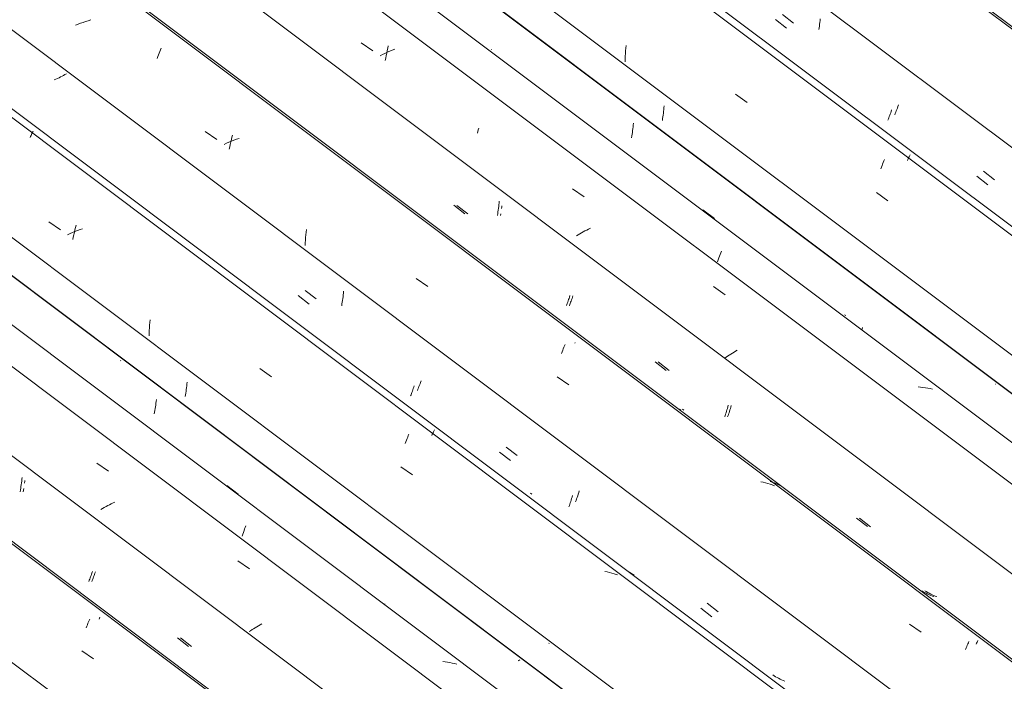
# Model space of a CAD drawing. Header units: metres. Extents: x 6.5 to 21.8, y 0.9 to 11.2.
# Tile 57 of 112: x 13.681 to 14.501, y 5.517 to 6.068. Entities that reach past the tile are written whole.
import ezdxf

# ---------------------------------------------------------------- set-up
doc = ezdxf.new("R2010")
doc.units = ezdxf.units.M
doc.layers.add('A-GLAZ-CWMG', color=7, linetype='Continuous', lineweight=5)

# ---------------------------------------------------------------- blocks, each defined once
blk = doc.blocks.new('FP_187-ISO_02')
at = {"layer": 'A-GLAZ-CWMG'}
blk.add_line((15.15193, 4.52299), (13.09425, 6.0674), dxfattribs=at)
at = {"layer": 'A-GLAZ-CWMG', "color": 9, "true_color": 0xc0c0c0}
for p, q in [((13.73667, 5.56169), (13.73719, 5.56304)), ((13.73719, 5.56304), (13.7377, 5.56435)), ((13.7377, 5.56435), (13.7382, 5.5656)), ((13.7382, 5.5656), (13.73869, 5.56681)), ((13.73869, 5.56681), (13.73917, 5.56797)), ((13.73917, 5.56797), (13.73963, 5.56907)), ((13.73306, 5.54271), (13.74275, 5.53595))]:
    blk.add_line(p, q, dxfattribs=at)
blk = doc.blocks.new('FP_188-ISO_02')
at = {"layer": 'A-GLAZ-CWMG', "color": 9, "true_color": 0xc0c0c0}
for p, q in [((13.68322, 5.68541), (13.68337, 5.68694)), ((13.68195, 5.67648), (13.6822, 5.67794)), ((13.6822, 5.67794), (13.68244, 5.67941)), ((13.68244, 5.67941), (13.68266, 5.6809)), ((13.68266, 5.6809), (13.68287, 5.68239)), ((13.68287, 5.68239), (13.68305, 5.6839)), ((13.68305, 5.6839), (13.68322, 5.68541)), ((13.68168, 5.67504), (13.68195, 5.67648)), ((13.74001, 5.60325), (13.74038, 5.60424)), ((13.74038, 5.60424), (13.74076, 5.60527)), ((13.74076, 5.60527), (13.74113, 5.60632)), ((13.74113, 5.60632), (13.74151, 5.6074)), ((13.74151, 5.6074), (13.74189, 5.60852)), ((13.73893, 5.60046), (13.73928, 5.60136)), ((13.73928, 5.60136), (13.73964, 5.60229)), ((13.73964, 5.60229), (13.74001, 5.60325)), ((13.81274, 5.55347), (13.82195, 5.54632))]:
    blk.add_line(p, q, dxfattribs=at)
blk = doc.blocks.new('FP_189-ISO_02')
at = {"layer": 'A-GLAZ-CWMG'}
blk.add_line((15.26449, 4.58612), (13.29124, 6.06715), dxfattribs=at)
at = {"layer": 'A-GLAZ-CWMG', "color": 9, "true_color": 0xc0c0c0}
for p, q in [((13.75179, 5.6619), (13.75038, 5.6611)), ((13.75321, 5.66268), (13.75179, 5.6619)), ((13.75465, 5.66345), (13.75321, 5.66268)), ((13.75612, 5.6642), (13.75465, 5.66345)), ((13.7576, 5.66494), (13.75612, 5.6642)), ((13.7591, 5.66566), (13.7576, 5.66494)), ((13.76061, 5.66637), (13.7591, 5.66566)), ((13.75038, 5.6611), (13.749, 5.6603)), ((13.8801, 5.56352), (13.87873, 5.56272)), ((13.88151, 5.56431), (13.8801, 5.56352)), ((13.88293, 5.5651), (13.88151, 5.56431)), ((13.87345, 5.55942), (13.87219, 5.55859)), ((13.87473, 5.56026), (13.87345, 5.55942)), ((13.87604, 5.56108), (13.87473, 5.56026)), ((13.87737, 5.5619), (13.87604, 5.56108)), ((13.87873, 5.56272), (13.87737, 5.5619))]:
    blk.add_line(p, q, dxfattribs=at)
blk = doc.blocks.new('FP_190-ISO_02')
at = {"layer": 'A-GLAZ-CWMG', "color": 9, "true_color": 0xc0c0c0}
for p, q in [((13.76567, 5.78429), (13.76514, 5.784)), ((13.79493, 5.75017), (13.79508, 5.75169)), ((13.79391, 5.74269), (13.79415, 5.74416)), ((13.79415, 5.74416), (13.79437, 5.74565)), ((13.79437, 5.74565), (13.79458, 5.74714)), ((13.79458, 5.74714), (13.79476, 5.74865)), ((13.79476, 5.74865), (13.79493, 5.75017)), ((13.79339, 5.73979), (13.79365, 5.74123)), ((13.79365, 5.74123), (13.79391, 5.74269)), ((13.98508, 5.58112), (13.98527, 5.58177)), ((14.09685, 5.53468), (14.09603, 5.53423)), ((14.09765, 5.53512), (14.09685, 5.53468))]:
    blk.add_line(p, q, dxfattribs=at)
blk = doc.blocks.new('Rectangular Mullion - Telha Fibrocimento - Ondulada-V175-ISO_02')
at = {"layer": 'A-GLAZ-CWMG'}
for p, q in [((15.32464, 4.61625), (13.34792, 6.09988)), ((15.32684, 4.61498), (13.34822, 6.10005)), ((15.21252, 4.5507), (13.2352, 6.0348)), ((15.08316, 4.47592), (13.10577, 5.96007))]:
    blk.add_line(p, q, dxfattribs=at)
for name in ['FP_187-ISO_02', 'FP_189-ISO_02', 'FP_190-ISO_02', 'FP_188-ISO_02']:
    blk.add_blockref(name, (0, 0), dxfattribs=at)
blk = doc.blocks.new('FP_200-ISO_02')
at = {"layer": 'A-GLAZ-CWMG'}
blk.add_line((15.15439, 4.52325), (13.09671, 6.06765), dxfattribs=at)
at = {"layer": 'A-GLAZ-CWMG', "color": 9, "true_color": 0xc0c0c0}
for p, q in [((13.74738, 5.56907), (13.74773, 5.56987)), ((13.74773, 5.56987), (13.74807, 5.57063))]:
    blk.add_line(p, q, dxfattribs=at)
blk = doc.blocks.new('FP_201-ISO_02')
at = {"layer": 'A-GLAZ-CWMG', "color": 9, "true_color": 0xc0c0c0}
for p, q in [((13.6845, 5.67635), (13.68476, 5.6778)), ((13.68545, 5.68225), (13.68564, 5.68375)), ((13.68564, 5.68375), (13.68571, 5.68436)), ((13.68423, 5.67491), (13.6845, 5.67635)), ((13.74251, 5.60319), (13.74288, 5.60417)), ((13.74288, 5.60417), (13.74326, 5.60519)), ((13.74326, 5.60519), (13.74363, 5.60624)), ((13.74363, 5.60624), (13.74401, 5.60732)), ((13.74401, 5.60732), (13.74439, 5.60843)), ((13.74142, 5.60041), (13.74178, 5.6013)), ((13.74178, 5.6013), (13.74214, 5.60223)), ((13.74214, 5.60223), (13.74251, 5.60319)), ((13.81522, 5.55338), (13.82443, 5.54622))]:
    blk.add_line(p, q, dxfattribs=at)
blk = doc.blocks.new('FP_202-ISO_02')
at = {"layer": 'A-GLAZ-CWMG'}
blk.add_line((15.28839, 4.60291), (13.23071, 6.14731), dxfattribs=at)
at = {"layer": 'A-GLAZ-CWMG', "color": 9, "true_color": 0xc0c0c0}
for p, q in [((13.74552, 5.69882), (13.75521, 5.69213)), ((13.85372, 5.68029), (13.86328, 5.67312)), ((13.86856, 5.64403), (13.86907, 5.64538)), ((13.86907, 5.64538), (13.86958, 5.64669)), ((13.86644, 5.63818), (13.86698, 5.6397)), ((13.86698, 5.6397), (13.86751, 5.64119)), ((13.86751, 5.64119), (13.86804, 5.64263)), ((13.86804, 5.64263), (13.86856, 5.64403)), ((13.86301, 5.61765), (13.87271, 5.61094)), ((14.03546, 5.53351), (14.03345, 5.53374)), ((14.03745, 5.53323), (14.03546, 5.53351)), ((14.03942, 5.53289), (14.03745, 5.53323)), ((14.04136, 5.5325), (14.03942, 5.53289)), ((14.04328, 5.53206), (14.04136, 5.5325)), ((14.04517, 5.53156), (14.04328, 5.53206))]:
    blk.add_line(p, q, dxfattribs=at)
blk = doc.blocks.new('FP_203-ISO_02')
at = {"layer": 'A-GLAZ-CWMG', "color": 9, "true_color": 0xc0c0c0}
for p, q in [((13.81977, 5.75861), (13.81998, 5.7601)), ((13.81998, 5.7601), (13.82017, 5.7616)), ((13.82017, 5.7616), (13.82035, 5.76311)), ((13.82035, 5.76311), (13.8205, 5.76463)), ((13.8205, 5.76463), (13.82064, 5.76616)), ((13.81904, 5.75421), (13.8193, 5.75566)), ((13.8193, 5.75566), (13.81954, 5.75713)), ((13.81954, 5.75713), (13.81977, 5.75861)), ((14.12189, 5.54904), (14.12159, 5.54887))]:
    blk.add_line(p, q, dxfattribs=at)
blk = doc.blocks.new('FP_204-ISO_02')
at = {"layer": 'A-GLAZ-CWMG'}
blk.add_line((15.41895, 4.67731), (13.36127, 6.22171), dxfattribs=at)
at = {"layer": 'A-GLAZ-CWMG', "color": 9, "true_color": 0xc0c0c0}
for p, q in [((13.70557, 5.89966), (13.71523, 5.89295)), ((13.7274, 5.89152), (13.72532, 5.89066)), ((13.72639, 5.88891), (13.72685, 5.89091)), ((13.72685, 5.89091), (13.72732, 5.89287)), ((13.72732, 5.89287), (13.72781, 5.8948)), ((13.72949, 5.89234), (13.7274, 5.89152)), ((13.72781, 5.8948), (13.7283, 5.8967)), ((13.7316, 5.89314), (13.72949, 5.89234)), ((13.73371, 5.89389), (13.7316, 5.89314)), ((13.72327, 5.88977), (13.72122, 5.88885)), ((13.72532, 5.89066), (13.72327, 5.88977)), ((13.72552, 5.88485), (13.72595, 5.8869)), ((13.72595, 5.8869), (13.72639, 5.88891)), ((13.78964, 5.81581), (13.78986, 5.81802)), ((13.78906, 5.80689), (13.78915, 5.80913)), ((13.78915, 5.80913), (13.78929, 5.81136)), ((13.78929, 5.81136), (13.78945, 5.81359)), ((13.78945, 5.81359), (13.78964, 5.81581)), ((13.78899, 5.80464), (13.78906, 5.80689)), ((13.88128, 5.77749), (13.89095, 5.77076)), ((14.00321, 5.71793), (14.00372, 5.71924)), ((14.00372, 5.71924), (14.00423, 5.72049)), ((14.00423, 5.72049), (14.00472, 5.7217)), ((14.00472, 5.7217), (14.00519, 5.72286)), ((14.00216, 5.71518), (14.00269, 5.71658)), ((14.00269, 5.71658), (14.00321, 5.71793)), ((13.99855, 5.69576), (14.00823, 5.68901)), ((14.17029, 5.60835), (14.16834, 5.60874)), ((14.17221, 5.6079), (14.17029, 5.60835)), ((14.17411, 5.60739), (14.17221, 5.6079)), ((14.17597, 5.60683), (14.17411, 5.60739)), ((14.17781, 5.60622), (14.17597, 5.60683)), ((14.17884, 5.60583), (14.17781, 5.60622))]:
    blk.add_line(p, q, dxfattribs=at)
blk = doc.blocks.new('FP_205-ISO_02')
at = {"layer": 'A-GLAZ-CWMG', "color": 9, "true_color": 0xc0c0c0}
for p, q in [((13.71903, 6.02205), (13.71783, 6.02141)), ((13.72021, 6.0227), (13.71903, 6.02205)), ((13.71149, 6.01826), (13.71016, 6.01765)), ((13.7128, 6.01888), (13.71149, 6.01826)), ((13.71409, 6.0195), (13.7128, 6.01888)), ((13.71535, 6.02013), (13.71409, 6.0195)), ((13.7166, 6.02077), (13.71535, 6.02013)), ((13.71783, 6.02141), (13.7166, 6.02077)), ((13.95074, 5.84026), (13.95087, 5.84179)), ((13.91304, 5.83832), (13.92226, 5.83115)), ((13.9498, 5.83275), (13.95003, 5.83423)), ((13.95003, 5.83423), (13.95023, 5.83572)), ((13.95023, 5.83572), (13.95042, 5.83723)), ((13.95042, 5.83723), (13.95059, 5.83874)), ((13.95059, 5.83874), (13.95074, 5.84026)), ((13.94931, 5.82982), (13.94956, 5.83128)), ((13.94956, 5.83128), (13.9498, 5.83275)), ((14.00816, 5.75873), (14.00854, 5.75978)), ((14.00854, 5.75978), (14.00891, 5.76086)), ((14.00891, 5.76086), (14.00929, 5.76196)), ((14.00929, 5.76196), (14.00966, 5.7631)), ((14.0067, 5.75485), (14.00706, 5.75578)), ((14.00706, 5.75578), (14.00742, 5.75673)), ((14.00742, 5.75673), (14.00779, 5.75772)), ((14.00779, 5.75772), (14.00816, 5.75873)), ((14.08056, 5.70806), (14.08978, 5.7009)), ((14.14067, 5.66929), (14.14103, 5.67054)), ((14.14103, 5.67054), (14.14139, 5.67181)), ((14.13843, 5.66239), (14.13881, 5.66347)), ((14.13881, 5.66347), (14.13918, 5.66458)), ((14.13918, 5.66458), (14.13956, 5.66572)), ((14.13956, 5.66572), (14.13993, 5.66688)), ((14.13993, 5.66688), (14.1403, 5.66808)), ((14.1403, 5.66808), (14.14067, 5.66929)), ((14.24808, 5.57809), (14.2573, 5.57095))]:
    blk.add_line(p, q, dxfattribs=at)
blk = doc.blocks.new('FP_206-ISO_02')
at = {"layer": 'A-GLAZ-CWMG'}
blk.add_line((15.54841, 4.7519), (13.49073, 6.29631), dxfattribs=at)
at = {"layer": 'A-GLAZ-CWMG', "color": 9, "true_color": 0xc0c0c0}
for p, q in [((13.72991, 6.06398), (13.72782, 6.06315)), ((13.73201, 6.06477), (13.72991, 6.06398)), ((13.73413, 6.06553), (13.73201, 6.06477)), ((13.73626, 6.06625), (13.73413, 6.06553)), ((13.73839, 6.06693), (13.73626, 6.06625)), ((13.74054, 6.06758), (13.73839, 6.06693)), ((13.79633, 6.03706), (13.79688, 6.03857)), ((13.79688, 6.03857), (13.79741, 6.04003)), ((13.79741, 6.04003), (13.79795, 6.04145)), ((13.79795, 6.04145), (13.79847, 6.04282)), ((13.79847, 6.04282), (13.79899, 6.04414)), ((13.79579, 6.03551), (13.79633, 6.03706)), ((13.83574, 5.97485), (13.84539, 5.96813)), ((13.85343, 5.96493), (13.85139, 5.96403)), ((13.8555, 5.96581), (13.85343, 5.96493)), ((13.85758, 5.96666), (13.8555, 5.96581)), ((13.85656, 5.96407), (13.85702, 5.96605)), ((13.85702, 5.96605), (13.8575, 5.968)), ((13.8575, 5.968), (13.858, 5.96993)), ((13.85968, 5.96747), (13.85758, 5.96666)), ((13.858, 5.96993), (13.8585, 5.97181)), ((13.86178, 5.96825), (13.85968, 5.96747)), ((13.86391, 5.969), (13.86178, 5.96825)), ((13.85568, 5.96002), (13.85611, 5.96206)), ((13.85611, 5.96206), (13.85656, 5.96407)), ((13.91948, 5.88875), (13.91968, 5.89096)), ((13.91968, 5.89096), (13.91991, 5.89317)), ((13.91906, 5.88205), (13.91917, 5.88429)), ((13.91917, 5.88429), (13.91931, 5.88652)), ((13.91931, 5.88652), (13.91948, 5.88875)), ((13.91899, 5.8798), (13.91906, 5.88205)), ((14.01134, 5.8525), (14.02101, 5.84576)), ((14.13269, 5.79137), (14.13321, 5.79271)), ((14.13321, 5.79271), (14.13373, 5.794)), ((14.13373, 5.794), (14.13423, 5.79524)), ((14.13423, 5.79524), (14.13472, 5.79644)), ((14.13472, 5.79644), (14.13519, 5.79758)), ((14.13217, 5.78999), (14.13269, 5.79137)), ((14.12853, 5.77066), (14.1382, 5.7639)), ((14.30014, 5.68293), (14.2982, 5.68333)), ((14.30206, 5.68247), (14.30014, 5.68293)), ((14.30395, 5.68195), (14.30206, 5.68247)), ((14.30581, 5.68137), (14.30395, 5.68195)), ((14.30764, 5.68074), (14.30581, 5.68137)), ((14.30944, 5.68005), (14.30764, 5.68074)), ((14.42174, 5.56491), (14.43142, 5.55809)), ((14.46943, 5.54622), (14.4699, 5.54733)), ((14.4699, 5.54733), (14.47035, 5.54839)), ((14.47035, 5.54839), (14.47078, 5.5494)), ((14.47078, 5.5494), (14.4712, 5.55035)), ((14.46846, 5.54384), (14.46895, 5.54506)), ((14.46895, 5.54506), (14.46943, 5.54622))]:
    blk.add_line(p, q, dxfattribs=at)
blk = doc.blocks.new('FP_207-ISO_02')
at = {"layer": 'A-GLAZ-CWMG', "color": 9, "true_color": 0xc0c0c0}
for p, q in [((14.08013, 5.91387), (14.08028, 5.91539)), ((14.08028, 5.91539), (14.0804, 5.91692)), ((14.04259, 5.91339), (14.05181, 5.90622)), ((14.0791, 5.9064), (14.07934, 5.90787)), ((14.07934, 5.90787), (14.07956, 5.90935)), ((14.07956, 5.90935), (14.07977, 5.91085)), ((14.07977, 5.91085), (14.07996, 5.91235)), ((14.07996, 5.91235), (14.08013, 5.91387)), ((14.07885, 5.90494), (14.0791, 5.9064)), ((14.13735, 5.83276), (14.13772, 5.83379)), ((14.13772, 5.83379), (14.1381, 5.83484)), ((14.1381, 5.83484), (14.13847, 5.83592)), ((14.13847, 5.83592), (14.13885, 5.83704)), ((14.13885, 5.83704), (14.13922, 5.83818)), ((14.13625, 5.82988), (14.13661, 5.83081)), ((14.13661, 5.83081), (14.13698, 5.83177)), ((14.13698, 5.83177), (14.13735, 5.83276)), ((14.21013, 5.78314), (14.21935, 5.77598)), ((14.23148, 5.743), (14.23034, 5.7438)), ((14.26988, 5.74318), (14.27024, 5.7444)), ((14.27024, 5.7444), (14.27061, 5.74565)), ((14.27061, 5.74565), (14.27096, 5.74692)), ((14.268, 5.73746), (14.26838, 5.73855)), ((14.26838, 5.73855), (14.26876, 5.73966)), ((14.26876, 5.73966), (14.26913, 5.74081)), ((14.26913, 5.74081), (14.26951, 5.74198)), ((14.26951, 5.74198), (14.26988, 5.74318)), ((14.37767, 5.65316), (14.38688, 5.64602)), ((14.43326, 5.59187), (14.43207, 5.59259)), ((14.43447, 5.59118), (14.43326, 5.59187)), ((14.4357, 5.59053), (14.43447, 5.59118)), ((14.43695, 5.58991), (14.4357, 5.59053)), ((14.43822, 5.58933), (14.43695, 5.58991)), ((14.43951, 5.58878), (14.43822, 5.58933)), ((14.44082, 5.58826), (14.43951, 5.58878)), ((14.44215, 5.58778), (14.44082, 5.58826))]:
    blk.add_line(p, q, dxfattribs=at)
blk = doc.blocks.new('FP_208-ISO_02')
at = {"layer": 'A-GLAZ-CWMG'}
blk.add_line((15.66098, 4.81503), (13.68773, 6.29606), dxfattribs=at)
at = {"layer": 'A-GLAZ-CWMG', "color": 9, "true_color": 0xc0c0c0}
for p, q in [((14.06219, 5.97326), (14.06257, 5.97472)), ((14.06257, 5.97472), (14.06297, 5.97616)), ((14.06297, 5.97616), (14.06337, 5.97757)), ((14.15031, 5.89124), (14.14889, 5.89046)), ((14.15176, 5.892), (14.15031, 5.89124)), ((14.15323, 5.89276), (14.15176, 5.892)), ((14.15471, 5.89349), (14.15323, 5.89276)), ((14.15621, 5.89422), (14.15471, 5.89349)), ((14.1461, 5.88886), (14.14474, 5.88805)), ((14.14748, 5.88967), (14.1461, 5.88886)), ((14.14889, 5.89046), (14.14748, 5.88967)), ((14.27852, 5.79276), (14.27712, 5.79196)), ((14.26922, 5.78704), (14.26799, 5.7862)), ((14.27047, 5.78787), (14.26922, 5.78704)), ((14.27175, 5.7887), (14.27047, 5.78787)), ((14.27306, 5.78953), (14.27175, 5.7887)), ((14.27439, 5.79035), (14.27306, 5.78953)), ((14.27575, 5.79116), (14.27439, 5.79035)), ((14.27712, 5.79196), (14.27575, 5.79116))]:
    blk.add_line(p, q, dxfattribs=at)
blk = doc.blocks.new('FP_209-ISO_02')
at = {"layer": 'A-GLAZ-CWMG', "color": 9, "true_color": 0xc0c0c0}
for p, q in [((14.19194, 5.98008), (14.19207, 5.98161)), ((14.191, 5.97255), (14.19122, 5.97404)), ((14.19122, 5.97404), (14.19143, 5.97553)), ((14.19143, 5.97553), (14.19162, 5.97704)), ((14.19162, 5.97704), (14.19179, 5.97855)), ((14.19179, 5.97855), (14.19194, 5.98008)), ((14.1905, 5.96962), (14.19076, 5.97108)), ((14.19076, 5.97108), (14.191, 5.97255)), ((14.38206, 5.80965), (14.38226, 5.81032)), ((14.38226, 5.81032), (14.38262, 5.8116)), ((14.49337, 5.76461), (14.49305, 5.76444))]:
    blk.add_line(p, q, dxfattribs=at)
blk = doc.blocks.new('Rectangular Mullion - Telha Fibrocimento - Ondulada-V194-ISO_02')
at = {"layer": 'A-GLAZ-CWMG'}
for p, q in [((15.72112, 4.84516), (13.74441, 6.32879)), ((15.72333, 4.84389), (13.7447, 6.32896)), ((15.60901, 4.77961), (13.63168, 6.26371)), ((15.47965, 4.70483), (13.50225, 6.18898)), ((15.3496, 4.62957), (13.37207, 6.11382))]:
    blk.add_line(p, q, dxfattribs=at)
for name in ['FP_206-ISO_02', 'FP_208-ISO_02', 'FP_209-ISO_02', 'FP_204-ISO_02', 'FP_207-ISO_02', 'FP_202-ISO_02', 'FP_205-ISO_02', 'FP_200-ISO_02', 'FP_203-ISO_02', 'FP_201-ISO_02']:
    blk.add_blockref(name, (0, 0), dxfattribs=at)
blk = doc.blocks.new('FP_217-ISO_02')
at = {"layer": 'A-GLAZ-CWMG'}
blk.add_line((15.4265, 4.67887), (13.4529, 6.16016), dxfattribs=at)
at = {"layer": 'A-GLAZ-CWMG', "color": 9, "true_color": 0xc0c0c0}
for p, q in [((13.69119, 5.97229), (13.69154, 5.97307)), ((13.69154, 5.97307), (13.69188, 5.9738)), ((13.69188, 5.9738), (13.6922, 5.97449)), ((13.6922, 5.97449), (13.69249, 5.97513)), ((13.69005, 5.96972), (13.69044, 5.97062)), ((13.69044, 5.97062), (13.69083, 5.97148)), ((13.69083, 5.97148), (13.69119, 5.97229)), ((14.0243, 5.72188), (14.02466, 5.72267)), ((14.02466, 5.72267), (14.025, 5.72341)), ((14.025, 5.72341), (14.02532, 5.72412)), ((14.02532, 5.72412), (14.02563, 5.72478)), ((14.02563, 5.72478), (14.02591, 5.7254)), ((14.02591, 5.7254), (14.02618, 5.72597)), ((14.02618, 5.72597), (14.02642, 5.7265)), ((14.18866, 5.60819), (14.18724, 5.609)), ((14.19004, 5.60733), (14.18866, 5.60819)), ((14.19139, 5.60642), (14.19004, 5.60733)), ((14.19271, 5.60548), (14.19139, 5.60642))]:
    blk.add_line(p, q, dxfattribs=at)
blk = doc.blocks.new('FP_218-ISO_02')
at = {"layer": 'A-GLAZ-CWMG', "color": 9, "true_color": 0xc0c0c0}
for p, q in [((13.91888, 5.84257), (13.92808, 5.83539)), ((14.01237, 5.75925), (14.01278, 5.76028)), ((14.01278, 5.76028), (14.0132, 5.76135)), ((14.0132, 5.76135), (14.01363, 5.76247)), ((14.01363, 5.76247), (14.01406, 5.76362)), ((14.01406, 5.76362), (14.01449, 5.76481)), ((14.01449, 5.76481), (14.01493, 5.76604)), ((14.01493, 5.76604), (14.01537, 5.7673)), ((14.08617, 5.71223), (14.09537, 5.70507)), ((14.1076, 5.67292), (14.10637, 5.67381)), ((14.14482, 5.669), (14.14526, 5.67028)), ((14.14526, 5.67028), (14.1457, 5.67159)), ((14.1457, 5.67159), (14.14613, 5.67294)), ((14.14613, 5.67294), (14.14656, 5.67432)), ((14.14656, 5.67432), (14.14698, 5.67573)), ((14.14395, 5.66656), (14.14439, 5.66776)), ((14.14439, 5.66776), (14.14482, 5.669)), ((14.25346, 5.58222), (14.26266, 5.57508)), ((14.30919, 5.52183), (14.30802, 5.52258)), ((14.31039, 5.52112), (14.30919, 5.52183)), ((14.3116, 5.52044), (14.31039, 5.52112)), ((14.31284, 5.51979), (14.3116, 5.52044)), ((14.31409, 5.51917), (14.31284, 5.51979)), ((14.31537, 5.51859), (14.31409, 5.51917)), ((14.31667, 5.51804), (14.31537, 5.51859)), ((14.31798, 5.51753), (14.31667, 5.51804))]:
    blk.add_line(p, q, dxfattribs=at)
blk = doc.blocks.new('FP_219-ISO_02')
at = {"layer": 'A-GLAZ-CWMG'}
blk.add_line((15.55088, 4.75216), (13.4932, 6.29657), dxfattribs=at)
at = {"layer": 'A-GLAZ-CWMG', "color": 9, "true_color": 0xc0c0c0}
for p, q in [((14.14331, 5.7985), (14.14366, 5.79929)), ((14.30761, 5.68299), (14.30577, 5.68362)), ((14.30941, 5.6823), (14.30761, 5.68299)), ((14.31118, 5.68155), (14.30941, 5.6823)), ((14.31291, 5.68074), (14.31118, 5.68155)), ((14.31461, 5.67987), (14.31291, 5.68074)), ((14.31626, 5.67895), (14.31461, 5.67987)), ((14.47732, 5.54832), (14.47767, 5.54909)), ((14.47767, 5.54909), (14.478, 5.54983)), ((14.478, 5.54983), (14.47831, 5.55053)), ((14.47831, 5.55053), (14.47861, 5.55119))]:
    blk.add_line(p, q, dxfattribs=at)
blk = doc.blocks.new('FP_220-ISO_02')
at = {"layer": 'A-GLAZ-CWMG', "color": 9, "true_color": 0xc0c0c0}
for p, q in [((14.04511, 5.91331), (14.05433, 5.90614)), ((14.08234, 5.9107), (14.08254, 5.91221)), ((14.08254, 5.91221), (14.08262, 5.91295)), ((14.0814, 5.90481), (14.08166, 5.90626)), ((14.13984, 5.8327), (14.14022, 5.83371)), ((14.14022, 5.83371), (14.14059, 5.83476)), ((14.14059, 5.83476), (14.14097, 5.83584)), ((14.14097, 5.83584), (14.14135, 5.83695)), ((14.14135, 5.83695), (14.14172, 5.83809)), ((14.13875, 5.82983), (14.13911, 5.83075)), ((14.13911, 5.83075), (14.13947, 5.83171)), ((14.13947, 5.83171), (14.13984, 5.8327)), ((14.21261, 5.78304), (14.22183, 5.77588)), ((14.23396, 5.74301), (14.23282, 5.7438)), ((14.27235, 5.74305), (14.27272, 5.74427)), ((14.27272, 5.74427), (14.27309, 5.74551)), ((14.27309, 5.74551), (14.27345, 5.74678)), ((14.27047, 5.73737), (14.27085, 5.73845)), ((14.27085, 5.73845), (14.27123, 5.73956)), ((14.27123, 5.73956), (14.27161, 5.74069)), ((14.27161, 5.74069), (14.27198, 5.74186)), ((14.27198, 5.74186), (14.27235, 5.74305)), ((14.38011, 5.65305), (14.38932, 5.64591)), ((14.43571, 5.59188), (14.43453, 5.5926)), ((14.43692, 5.59119), (14.43571, 5.59188)), ((14.43815, 5.59054), (14.43692, 5.59119)), ((14.4394, 5.58992), (14.43815, 5.59054)), ((14.44066, 5.58933), (14.4394, 5.58992)), ((14.44195, 5.58878), (14.44066, 5.58933)), ((14.44326, 5.58826), (14.44195, 5.58878)), ((14.44459, 5.58777), (14.44326, 5.58826))]:
    blk.add_line(p, q, dxfattribs=at)
blk = doc.blocks.new('FP_221-ISO_02')
at = {"layer": 'A-GLAZ-CWMG'}
blk.add_line((15.68488, 4.83182), (13.6272, 6.37622), dxfattribs=at)
at = {"layer": 'A-GLAZ-CWMG', "color": 9, "true_color": 0xc0c0c0}
for p, q in [((13.96565, 6.04854), (13.9753, 6.04186)), ((13.98327, 6.03878), (13.98129, 6.03779)), ((13.98527, 6.03976), (13.98327, 6.03878)), ((13.98729, 6.0407), (13.98527, 6.03976)), ((13.98636, 6.03798), (13.98676, 6.04005)), ((13.98676, 6.04005), (13.98718, 6.0421)), ((13.98718, 6.0421), (13.98761, 6.04413)), ((13.98932, 6.04163), (13.98729, 6.0407)), ((13.98761, 6.04413), (13.98806, 6.04613)), ((13.99138, 6.04252), (13.98932, 6.04163)), ((13.99345, 6.04339), (13.99138, 6.04252)), ((13.98562, 6.03377), (13.98598, 6.03589)), ((13.98598, 6.03589), (13.98636, 6.03798)), ((14.14134, 5.92697), (14.15101, 5.92027)), ((14.24985, 5.90945), (14.2594, 5.90229)), ((14.26473, 5.87378), (14.26525, 5.87512)), ((14.26208, 5.86644), (14.26261, 5.868)), ((14.26261, 5.868), (14.26315, 5.86951)), ((14.26315, 5.86951), (14.26368, 5.87098)), ((14.26368, 5.87098), (14.26421, 5.8724)), ((14.26421, 5.8724), (14.26473, 5.87378)), ((14.25864, 5.84566), (14.26833, 5.83894)), ((14.43101, 5.76212), (14.42898, 5.76231)), ((14.43301, 5.76188), (14.43101, 5.76212)), ((14.435, 5.76158), (14.43301, 5.76188)), ((14.43696, 5.76124), (14.435, 5.76158)), ((14.4389, 5.76083), (14.43696, 5.76124)), ((14.44082, 5.76038), (14.4389, 5.76083))]:
    blk.add_line(p, q, dxfattribs=at)
blk = doc.blocks.new('FP_222-ISO_02')
at = {"layer": 'A-GLAZ-CWMG', "color": 9, "true_color": 0xc0c0c0}
for p, q in [((14.07392, 6.04281), (14.07388, 6.04287)), ((14.21683, 5.98847), (14.21702, 5.98997)), ((14.21702, 5.98997), (14.2172, 5.99148)), ((14.2172, 5.99148), (14.21736, 5.993)), ((14.21736, 5.993), (14.21749, 5.99453)), ((14.21749, 5.99453), (14.21761, 5.99606)), ((14.21614, 5.98404), (14.21639, 5.98551)), ((14.21639, 5.98551), (14.21662, 5.98698)), ((14.21662, 5.98698), (14.21683, 5.98847)), ((14.36881, 5.82157), (14.36767, 5.82235))]:
    blk.add_line(p, q, dxfattribs=at)
blk = doc.blocks.new('FP_223-ISO_02')
at = {"layer": 'A-GLAZ-CWMG'}
blk.add_line((15.81543, 4.90622), (13.83877, 6.38982), dxfattribs=at)
at = {"layer": 'A-GLAZ-CWMG', "color": 9, "true_color": 0xc0c0c0}
for p, q in [((14.18523, 6.03735), (14.18535, 6.03959)), ((14.18535, 6.03959), (14.1855, 6.04182)), ((14.1855, 6.04182), (14.18568, 6.04404)), ((14.18568, 6.04404), (14.18589, 6.04626)), ((14.18509, 6.03286), (14.18514, 6.03511)), ((14.18514, 6.03511), (14.18523, 6.03735)), ((14.27712, 6.00572), (14.28678, 5.99897)), ((14.39944, 5.9477), (14.39995, 5.94899)), ((14.39995, 5.94899), (14.40046, 5.95022)), ((14.40046, 5.95022), (14.40094, 5.95141)), ((14.39786, 5.94357), (14.39839, 5.94499)), ((14.39839, 5.94499), (14.39892, 5.94637)), ((14.39892, 5.94637), (14.39944, 5.9477)), ((14.39423, 5.92388), (14.40389, 5.91712))]:
    blk.add_line(p, q, dxfattribs=at)
blk = doc.blocks.new('FP_224-ISO_02')
at = {"layer": 'A-GLAZ-CWMG', "color": 9, "true_color": 0xc0c0c0}
for p, q in [((14.31016, 6.06787), (14.31939, 6.0607)), ((14.34682, 6.06253), (14.34703, 6.06403)), ((14.34703, 6.06403), (14.34722, 6.06553)), ((14.34722, 6.06553), (14.3474, 6.06704)), ((14.3474, 6.06704), (14.34755, 6.06856)), ((14.34635, 6.05959), (14.34659, 6.06106)), ((14.34659, 6.06106), (14.34682, 6.06253)), ((14.40537, 5.98821), (14.40574, 5.98928)), ((14.40574, 5.98928), (14.40612, 5.99038)), ((14.40612, 5.99038), (14.40649, 5.99151)), ((14.40649, 5.99151), (14.40687, 5.99267)), ((14.40389, 5.98422), (14.40426, 5.98517)), ((14.40426, 5.98517), (14.40462, 5.98615)), ((14.40462, 5.98615), (14.405, 5.98717)), ((14.405, 5.98717), (14.40537, 5.98821)), ((14.47782, 5.93764), (14.48704, 5.93049))]:
    blk.add_line(p, q, dxfattribs=at)
blk = doc.blocks.new('FP_225-ISO_02')
at = {"layer": 'A-GLAZ-CWMG'}
blk.add_line((15.9449, 4.98081), (13.88722, 6.52522), dxfattribs=at)
blk = doc.blocks.new('Rectangular Mullion - Telha Fibrocimento - Ondulada-V213-ISO_02')
at = {"layer": 'A-GLAZ-CWMG'}
for p, q in [((15.87613, 4.93374), (13.89749, 6.41882)), ((15.74608, 4.85848), (13.76855, 6.34273))]:
    blk.add_line(p, q, dxfattribs=at)
for name in ['FP_225-ISO_02', 'FP_223-ISO_02', 'FP_221-ISO_02', 'FP_224-ISO_02', 'FP_219-ISO_02', 'FP_222-ISO_02', 'FP_220-ISO_02', 'FP_217-ISO_02', 'FP_218-ISO_02']:
    blk.add_blockref(name, (0, 0), dxfattribs=at)
blk = doc.blocks.new('FP_235-ISO_02')
at = {"layer": 'A-GLAZ-CWMG'}
blk.add_line((15.82298, 4.90778), (13.8479, 6.39019), dxfattribs=at)
at = {"layer": 'A-GLAZ-CWMG', "color": 9, "true_color": 0xc0c0c0}
for p, q in [((14.42, 5.95052), (14.42037, 5.95134)), ((14.42037, 5.95134), (14.42072, 5.95212)), ((14.42072, 5.95212), (14.42106, 5.95286)), ((14.42106, 5.95286), (14.42138, 5.95355)), ((14.42138, 5.95355), (14.42169, 5.9542)), ((14.42169, 5.9542), (14.42197, 5.95481)), ((14.42197, 5.95481), (14.42223, 5.95538))]:
    blk.add_line(p, q, dxfattribs=at)
blk = doc.blocks.new('FP_236-ISO_02')
at = {"layer": 'A-GLAZ-CWMG', "color": 9, "true_color": 0xc0c0c0}
for p, q in [((14.31598, 6.0721), (14.32519, 6.06492)), ((14.40955, 5.9886), (14.40997, 5.98966)), ((14.40997, 5.98966), (14.41039, 5.99076)), ((14.41039, 5.99076), (14.41082, 5.9919)), ((14.41082, 5.9919), (14.41125, 5.99308)), ((14.41125, 5.99308), (14.41168, 5.9943)), ((14.41168, 5.9943), (14.41212, 5.99556)), ((14.41212, 5.99556), (14.41255, 5.99685)), ((14.48341, 5.94179), (14.49262, 5.93463))]:
    blk.add_line(p, q, dxfattribs=at)
blk = doc.blocks.new('FP_237-ISO_02')
at = {"layer": 'A-GLAZ-CWMG'}
blk.add_line((15.94736, 4.98107), (13.73104, 6.64454), dxfattribs=at)
blk = doc.blocks.new('Rectangular Mullion - Telha Fibrocimento - Ondulada-1908999-ISO_02')
at = {"layer": 'A-GLAZ-CWMG'}
for name in ['FP_237-ISO_02', 'FP_235-ISO_02', 'FP_236-ISO_02']:
    blk.add_blockref(name, (0, 0), dxfattribs=at)

msp = doc.modelspace()

# ---------------------------------------------------------------- block references
at = {"layer": 'A-GLAZ-CWMG'}
for name in ['Rectangular Mullion - Telha Fibrocimento - Ondulada-1908999-ISO_02', 'Rectangular Mullion - Telha Fibrocimento - Ondulada-V213-ISO_02', 'Rectangular Mullion - Telha Fibrocimento - Ondulada-V194-ISO_02', 'Rectangular Mullion - Telha Fibrocimento - Ondulada-V175-ISO_02']:
    msp.add_blockref(name, (0, 0), dxfattribs=at)

doc.saveas('drawing.dxf')
